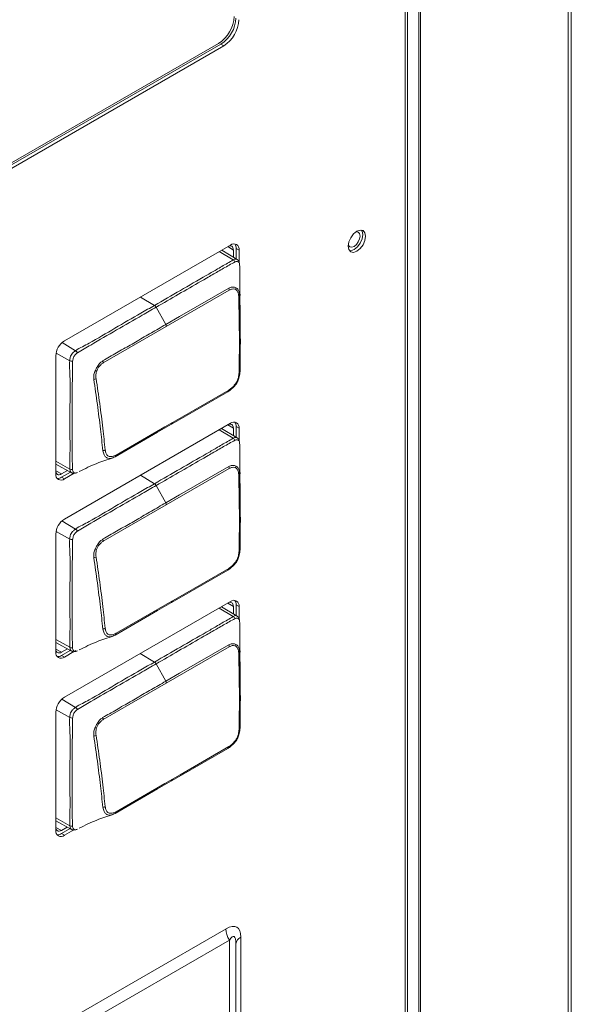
# Model space of a CAD drawing. Header units: millimetres. Extents: x 0 to 1118, y 0 to 864.
# Tile 232 of 235: x 1020 to 1029, y 632 to 647. Entities that reach past the tile are written whole.
import ezdxf

# ---------------------------------------------------------------- set-up
doc = ezdxf.new("R2010")
doc.units = ezdxf.units.MM

msp = doc.modelspace()

# ---------------------------------------------------------------- linework, layer by layer
at = {"color": 9, "linetype": 'Continuous', "lineweight": 0}
for p, q in [((1028.59, 665.347), (1028.59, 623.566)), ((1028.543, 623.558), (1028.543, 665.339)), ((1026.262, 624.234), (1026.262, 664.757)), ((1026.286, 664.77), (1026.286, 624.268)), ((1026.054, 624.259), (1026.054, 664.637)), ((1023.24, 646.769), (1023.285, 646.743)), ((1023.426, 643.472), (1023.215, 643.598)), ((1023.432, 643.622), (1023.347, 643.674)), ((1023.475, 643.647), (1023.519, 643.621)), ((1023.369, 643.01), (1022.407, 642.455)), ((1022.226, 642.776), (1022.013, 642.904)), ((1022.398, 642.483), (1022.252, 642.749)), ((1022.407, 642.455), (1021.445, 641.899)), ((1020.816, 642.207), (1021.022, 642.084)), ((1020.933, 641.93), (1020.725, 642.047)), ((1023.426, 640.747), (1023.213, 640.874)), ((1023.432, 640.899), (1023.347, 640.951)), ((1023.475, 640.923), (1023.519, 640.898)), ((1020.72, 640.395), (1020.935, 640.276)), ((1020.72, 640.247), (1020.808, 640.2)), ((1023.369, 640.285), (1022.407, 639.729)), ((1020.808, 640.15), (1020.852, 640.125)), ((1022.226, 640.051), (1022.011, 640.18)), ((1022.398, 639.758), (1022.252, 640.024)), ((1022.407, 639.729), (1021.445, 639.174)), ((1020.814, 639.482), (1021.022, 639.359)), ((1020.933, 639.205), (1020.724, 639.322)), ((1023.426, 638.021), (1023.212, 638.15)), ((1023.432, 638.176), (1023.347, 638.228)), ((1023.475, 638.2), (1023.519, 638.175)), ((1020.72, 637.67), (1020.935, 637.551)), ((1020.72, 637.524), (1020.808, 637.477)), ((1023.369, 637.559), (1022.407, 637.004)), ((1020.808, 637.427), (1020.852, 637.402)), ((1022.226, 637.326), (1022.01, 637.456)), ((1022.398, 637.032), (1022.252, 637.298)), ((1022.407, 637.004), (1021.445, 636.449)), ((1020.813, 636.758), (1021.022, 636.633)), ((1020.933, 636.48), (1020.724, 636.597)), ((1020.72, 634.945), (1020.935, 634.825)), ((1020.72, 634.8), (1020.808, 634.753)), ((1020.808, 634.704), (1020.852, 634.679)), ((1003.027, 621.537), (1023.319, 633.251)), ((1023.371, 633.076), (1003.079, 621.362)), ((1023.371, 631.344), (1023.371, 633.076)), ((1023.544, 633.121), (1023.544, 623.673))]:
    msp.add_line(p, q, dxfattribs=at)
at = {"color": 7, "linetype": 'Continuous', "lineweight": 15}
for p, q in [((1026.091, 624.281), (1026.091, 664.658)), ((1003.017, 635.094), (1023.24, 646.769)), ((1003.061, 635.069), (1023.285, 646.743)), ((1003.137, 635.195), (1023.205, 646.78)), ((1023.387, 643.697), (1020.852, 642.234)), ((1023.488, 643.479), (1023.254, 643.62)), ((1023.432, 643.622), (1023.432, 643.512)), ((1023.475, 643.487), (1023.475, 643.647)), ((1023.519, 643.436), (1023.519, 643.621)), ((1020.72, 642.006), (1020.72, 640.201)), ((1023.387, 640.974), (1020.852, 639.511)), ((1023.488, 640.753), (1023.252, 640.896)), ((1023.432, 640.899), (1023.432, 640.787)), ((1023.475, 640.761), (1023.475, 640.923)), ((1023.519, 640.711), (1023.519, 640.898)), ((1020.72, 640.351), (1020.96, 640.219)), ((1020.899, 640.252), (1020.808, 640.2)), ((1020.808, 640.15), (1020.943, 640.228)), ((1021.025, 640.225), (1021.026, 640.225)), ((1020.852, 640.125), (1021, 640.21)), ((1020.72, 639.282), (1020.72, 637.478)), ((1023.387, 638.251), (1020.852, 636.787)), ((1023.488, 638.028), (1023.251, 638.172)), ((1023.432, 638.176), (1023.432, 638.062)), ((1023.475, 638.036), (1023.475, 638.2)), ((1023.519, 637.986), (1023.519, 638.175)), ((1020.72, 637.625), (1020.96, 637.494)), ((1020.897, 637.528), (1020.808, 637.477)), ((1020.808, 637.427), (1020.941, 637.504)), ((1020.852, 637.402), (1020.997, 637.485)), ((1021.016, 637.496), (1021.024, 637.501)), ((1020.72, 636.559), (1020.72, 634.755)), ((1020.72, 634.9), (1020.96, 634.769)), ((1020.896, 634.804), (1020.808, 634.753)), ((1020.808, 634.704), (1020.939, 634.78)), ((1020.852, 634.679), (1020.993, 634.76)), ((1023.471, 633.019), (1023.471, 631.287))]:
    msp.add_line(p, q, dxfattribs=at)
at = {"color": 7, "linetype": 'Continuous', "lineweight": 15, "flags": 128}
for points in [[(1025.45, 643.834), (1025.44, 643.886), (1025.411, 643.92), (1025.368, 643.928), (1025.317, 643.91), (1025.267, 643.869), (1025.224, 643.811), (1025.195, 643.745), (1025.185, 643.681), (1025.195, 643.628), (1025.224, 643.595), (1025.267, 643.586), (1025.317, 643.604), (1025.368, 643.645), (1025.411, 643.703), (1025.44, 643.769), (1025.45, 643.834)], [(1025.366, 643.836), (1025.358, 643.791), (1025.338, 643.745), (1025.309, 643.705), (1025.273, 643.676), (1025.238, 643.664), (1025.208, 643.67), (1025.188, 643.693), (1025.186, 643.698)], [(1025.204, 643.612), (1025.223, 643.612), (1025.273, 643.63), (1025.324, 643.67), (1025.367, 643.729), (1025.396, 643.795), (1025.406, 643.859)], [(1025.302, 643.901), (1025.309, 643.901), (1025.338, 643.896), (1025.358, 643.873), (1025.366, 643.836)], [(1025.406, 643.859), (1025.396, 643.912), (1025.386, 643.928)], [(1023.359, 643.681), (1023.36, 643.681), (1023.377, 643.685), (1023.392, 643.685), (1023.406, 643.68), (1023.417, 643.67), (1023.425, 643.657), (1023.43, 643.641), (1023.432, 643.622)], [(1023.347, 641.457), (1022.602, 641.027), (1022.486, 640.96)], [(1022.501, 640.986), (1022.617, 641.053), (1023.362, 641.483)], [(1021.641, 640.49), (1022.386, 640.92), (1022.501, 640.986)], [(1022.486, 640.96), (1022.275, 640.838), (1021.625, 640.463)], [(1023.359, 640.958), (1023.36, 640.958), (1023.377, 640.962), (1023.392, 640.961), (1023.406, 640.956), (1023.417, 640.947), (1023.425, 640.934), (1023.43, 640.918), (1023.432, 640.899)], [(1020.808, 640.2), (1020.79, 640.192), (1020.774, 640.188), (1020.758, 640.188), (1020.745, 640.193), (1020.734, 640.203), (1020.726, 640.216), (1020.721, 640.232), (1020.72, 640.233)], [(1023.347, 638.732), (1022.602, 638.302), (1022.486, 638.235)], [(1022.501, 638.261), (1022.617, 638.328), (1023.362, 638.758)], [(1022.486, 638.235), (1022.275, 638.113), (1021.625, 637.738)], [(1021.641, 637.765), (1022.386, 638.194), (1022.501, 638.261)], [(1023.36, 638.235), (1023.36, 638.235), (1023.377, 638.239), (1023.392, 638.238), (1023.406, 638.233), (1023.417, 638.224), (1023.425, 638.211), (1023.43, 638.195), (1023.432, 638.176)], [(1020.808, 637.477), (1020.79, 637.468), (1020.774, 637.465), (1020.758, 637.465), (1020.745, 637.47), (1020.734, 637.479), (1020.726, 637.493), (1020.721, 637.509), (1020.72, 637.51)], [(1023.347, 636.007), (1022.602, 635.577), (1022.486, 635.51)], [(1022.501, 635.536), (1022.617, 635.603), (1023.362, 636.033)], [(1022.486, 635.51), (1022.275, 635.388), (1021.625, 635.013)], [(1021.641, 635.039), (1022.386, 635.469), (1022.501, 635.536)], [(1020.808, 634.753), (1020.79, 634.745), (1020.774, 634.742), (1020.758, 634.742), (1020.745, 634.747), (1020.734, 634.756), (1020.726, 634.769), (1020.721, 634.786), (1020.72, 634.787)]]:
    msp.add_lwpolyline(points, dxfattribs=at)
at = {"color": 9, "linetype": 'Continuous', "lineweight": 0, "flags": 128}
for points in [[(1022.398, 642.483), (1022.609, 642.604), (1023.36, 643.038)], [(1020.973, 640.214), (1020.972, 640.214), (1020.95, 640.227), (1020.938, 640.252), (1020.935, 640.276), (1020.935, 640.276), (1020.935, 640.276)], [(1022.398, 639.758), (1022.609, 639.879), (1023.36, 640.313)], [(1020.969, 637.491), (1020.95, 637.501), (1020.938, 637.527), (1020.935, 637.551), (1020.935, 637.551), (1020.935, 637.551)], [(1022.398, 637.032), (1022.609, 637.154), (1023.36, 637.588)], [(1020.973, 634.764), (1020.972, 634.764), (1020.95, 634.776), (1020.938, 634.801), (1020.935, 634.825), (1020.935, 634.825), (1020.935, 634.825)]]:
    msp.add_lwpolyline(points, dxfattribs=at)
at = {"color": 7, "linetype": 'Continuous', "lineweight": 15}
for centre, radius, start, end in [((1022.925, 647.216), 0.519, 302.6055, 357.3945), ((1022.971, 647.19), 0.5, 302.6055, 357.3945), ((1023.015, 647.165), 0.5, 302.6055, 357.3945), ((1023.438, 643.634), 0.0814, 350.786, 129.2033), ((1023.364, 643.652), 0.111, 357.1877, 34.3021), ((1021.006, 641.993), 0.286, 122.6055, 177.3945), ((1023.34, 641.478), 0.0219, 288.122, 12.8336), ((1022.479, 640.982), 0.0232, 288.3582, 10.5008), ((1023.438, 640.911), 0.0814, 350.786, 129.2033), ((1023.364, 640.929), 0.111, 357.1877, 34.3021), ((1021.617, 640.486), 0.0245, 288.5055, 8.2846), ((1020.801, 640.188), 0.0814, 170.786, 309.2033), ((1020.748, 640.244), 0.111, 265.7008, 302.8092), ((1021.006, 639.269), 0.286, 122.6055, 177.3945), ((1023.34, 638.753), 0.0219, 288.122, 12.8336), ((1023.438, 638.188), 0.0814, 350.786, 129.2033), ((1023.364, 638.206), 0.111, 357.1877, 34.3021), ((1022.479, 638.257), 0.0232, 288.3582, 10.5008), ((1021.617, 637.761), 0.0245, 288.5055, 8.2846), ((1020.801, 637.465), 0.0814, 170.786, 309.2033), ((1020.748, 637.52), 0.111, 265.7008, 302.8092), ((1021.006, 636.546), 0.286, 122.6055, 177.3945), ((1023.34, 636.028), 0.0219, 288.122, 12.8336), ((1022.479, 635.532), 0.0232, 288.3582, 10.5008), ((1021.617, 635.036), 0.0245, 288.5055, 8.2846), ((1020.801, 634.742), 0.0814, 170.786, 309.2033), ((1020.748, 634.797), 0.111, 265.7008, 302.8092)]:
    msp.add_arc(centre, radius, start, end, dxfattribs=at)
at = {"color": 9, "linetype": 'Continuous', "lineweight": 0}
for centre, radius, start, end in [((1023.395, 643.408), 0.0712, 27.3679, 64.0079), ((1023.295, 643.004), 0.0742, 4.6937, 27.8994), ((1023.504, 642.935), 0.0233, 290.3759, 349.2768), ((1022.187, 642.715), 0.0735, 27.6899, 57.2213), ((1022.332, 642.446), 0.0752, 6.6885, 29.427), ((1020.97, 642.01), 0.0901, 27.2139, 54.9506), ((1020.972, 642.013), 0.0913, 244.4585, 272.2349), ((1021.37, 641.888), 0.0763, 8.7451, 31.004), ((1023.512, 641.768), 0.0205, 285.9935, 351.4531), ((1021.293, 641.726), 0.0808, 274.6406, 300.6601), ((1023.395, 640.683), 0.0712, 27.3679, 64.0079), ((1021.433, 640.629), 0.0727, 274.1354, 303.8123), ((1020.966, 640.333), 0.0653, 241.9549, 276.9751), ((1023.295, 640.278), 0.0742, 4.6937, 27.8994), ((1023.504, 640.21), 0.0233, 290.3759, 349.2768), ((1022.187, 639.989), 0.0735, 27.6899, 57.2213), ((1022.332, 639.721), 0.0752, 6.6885, 29.427), ((1020.97, 639.285), 0.0901, 27.2139, 54.9506), ((1020.972, 639.288), 0.0913, 244.4585, 272.2349), ((1021.37, 639.163), 0.0763, 8.7451, 31.004), ((1023.512, 639.043), 0.0205, 285.9935, 351.4531), ((1021.293, 639), 0.0808, 274.6406, 300.6601), ((1023.395, 637.958), 0.0712, 27.3679, 64.0079), ((1021.433, 637.904), 0.0727, 274.1354, 303.8123), ((1020.966, 637.608), 0.0653, 241.9549, 276.9751), ((1023.295, 637.553), 0.0742, 4.6937, 27.8994), ((1023.504, 637.484), 0.0233, 290.3759, 349.2768), ((1022.187, 637.264), 0.0735, 27.6899, 57.2213), ((1022.332, 636.995), 0.0752, 6.6885, 29.427), ((1020.97, 636.56), 0.0901, 27.2139, 54.9506), ((1020.972, 636.562), 0.0913, 244.4585, 272.2349), ((1021.37, 636.437), 0.0763, 8.7451, 31.004), ((1023.512, 636.318), 0.0205, 285.9935, 351.4531), ((1021.293, 636.275), 0.0808, 274.6406, 300.6601), ((1021.433, 635.178), 0.0727, 274.1354, 303.8123), ((1020.966, 634.883), 0.0653, 241.9549, 276.9751), ((1023.679, 633.263), 0.361, 181.9565, 211.1437), ((1023.596, 633.006), 0.126, 114.3747, 174.3052)]:
    msp.add_arc(centre, radius, start, end, dxfattribs=at)
for centre, major_axis, ratio, start_param, end_param in [((1023.094, 632.601), (0.39, 0.675), 0.333351, 5.759551, 6.806749), ((1023.271, 632.499), (0.168, 0.635), 0.169762, 5.713632, 6.76083)]:
    msp.add_ellipse(centre, major_axis=major_axis, ratio=ratio, start_param=start_param, end_param=end_param, dxfattribs=at)
for points, knots in [([(1022.226, 642.776), (1022.358, 642.852), (1022.622, 643.005), (1022.936, 643.187), (1023.177, 643.325), (1023.311, 643.405), (1023.401, 643.453), (1023.426, 643.472), (1023.426, 643.472)], [0, 0, 0, 0, 0.329148, 0.658296, 0.784897, 0.928025, 0.999991, 1, 1, 1, 1]), ([(1023.458, 643.441), (1023.428, 643.424), (1023.34, 643.378), (1023.195, 643.293), (1022.966, 643.161), (1022.679, 642.996), (1022.422, 642.847), (1022.28, 642.765), (1022.252, 642.749)], [0, 0, 0, 0, 0.0757391, 0.2176957, 0.3602525, 0.6454111, 0.930556, 1, 1, 1, 1]), ([(1023.426, 643.472), (1023.426, 643.472), (1023.433, 643.477), (1023.449, 643.484), (1023.472, 643.487), (1023.483, 643.48), (1023.487, 643.477)], [0, 0, 0, 0, 0.0001504, 0.3148189, 0.7364465, 1, 1, 1, 1]), ([(1023.527, 643.4), (1023.526, 643.407), (1023.523, 643.423), (1023.512, 643.437), (1023.495, 643.447), (1023.475, 643.448), (1023.463, 643.443), (1023.458, 643.441)], [0, 0, 0, 0, 0.190909, 0.406669, 0.631062, 0.851531, 1, 1, 1, 1]), ([(1023.36, 643.038), (1023.377, 643.046), (1023.411, 643.061), (1023.45, 643.053), (1023.479, 643.04), (1023.502, 643.022), (1023.516, 642.995), (1023.524, 642.962), (1023.525, 642.945), (1023.527, 642.931)], [0, 0, 0, 0, 0.196953, 0.400474, 0.477525, 0.621985, 0.827103, 0.852197, 1, 1, 1, 1]), ([(1023.512, 642.913), (1023.511, 642.926), (1023.508, 642.959), (1023.492, 642.996), (1023.472, 643.019), (1023.447, 643.03), (1023.413, 643.03), (1023.383, 643.017), (1023.369, 643.01)], [0, 0, 0, 0, 0.150039, 0.377629, 0.518715, 0.593819, 0.797701, 1, 1, 1, 1]), ([(1023.518, 641.749), (1023.52, 641.865), (1023.524, 642.097), (1023.522, 642.485), (1023.516, 642.758), (1023.512, 642.913)], [0, 0, 0, 0, 0.302974, 0.605825, 1, 1, 1, 1]), ([(1021.022, 642.084), (1021.022, 642.084), (1021.092, 642.13), (1021.292, 642.227), (1021.623, 642.431), (1021.956, 642.62), (1022.157, 642.736), (1022.226, 642.776)], [0, 0, 0, 0, 0.000009, 0.168619, 0.498292, 0.827436, 1, 1, 1, 1]), ([(1022.252, 642.749), (1022.181, 642.708), (1021.98, 642.592), (1021.647, 642.4), (1021.317, 642.21), (1021.118, 642.091), (1021.05, 642.051)], [0, 0, 0, 0, 0.1755, 0.501918, 0.831626, 1, 1, 1, 1]), ([(1021.435, 641.927), (1021.47, 641.947), (1021.576, 642.008), (1021.752, 642.11), (1021.965, 642.233), (1022.18, 642.357), (1022.325, 642.441), (1022.398, 642.483)], [0, 0, 0, 0, 0.109645, 0.328736, 0.547827, 0.773914, 1, 1, 1, 1]), ([(1020.933, 641.93), (1020.933, 641.93), (1020.934, 641.947), (1020.937, 641.976), (1020.954, 642.017), (1020.977, 642.049), (1021.001, 642.069), (1021.017, 642.08), (1021.022, 642.084), (1021.022, 642.084)], [0, 0, 0, 0, 0.000077, 0.292145, 0.481329, 0.668501, 0.889292, 0.999923, 1, 1, 1, 1]), ([(1021.05, 642.051), (1021.046, 642.047), (1021.032, 642.037), (1021.013, 642.018), (1020.996, 641.993), (1020.982, 641.961), (1020.979, 641.937), (1020.976, 641.922)], [0, 0, 0, 0, 0.127496, 0.353035, 0.515865, 0.679688, 1, 1, 1, 1]), ([(1020.935, 640.276), (1020.935, 640.276), (1020.929, 640.352), (1020.94, 640.523), (1020.935, 640.844), (1020.934, 641.236), (1020.946, 641.63), (1020.927, 641.848), (1020.933, 641.93), (1020.933, 641.93)], [0, 0, 0, 0, 0.0000074, 0.1491916, 0.296265, 0.5898432, 0.8605064, 0.9999926, 1, 1, 1, 1]), ([(1020.976, 641.922), (1020.975, 641.845), (1020.972, 641.617), (1020.971, 641.229), (1020.971, 640.838), (1020.971, 640.513), (1020.973, 640.35), (1020.974, 640.269)], [0, 0, 0, 0, 0.138888, 0.409935, 0.703873, 0.851045, 1, 1, 1, 1]), ([(1021.3, 641.645), (1021.299, 641.669), (1021.297, 641.713), (1021.317, 641.765), (1021.337, 641.807), (1021.359, 641.85), (1021.393, 641.898), (1021.423, 641.918), (1021.435, 641.927)], [0, 0, 0, 0, 0.236036, 0.426179, 0.477737, 0.637251, 0.844602, 1, 1, 1, 1]), ([(1021.445, 641.899), (1021.434, 641.892), (1021.408, 641.874), (1021.374, 641.836), (1021.344, 641.782), (1021.33, 641.719), (1021.333, 641.677), (1021.335, 641.656)], [0, 0, 0, 0, 0.160648, 0.369005, 0.524127, 0.762874, 1, 1, 1, 1]), ([(1021.438, 640.556), (1021.427, 640.666), (1021.402, 640.9), (1021.356, 641.263), (1021.318, 641.518), (1021.3, 641.645)], [0, 0, 0, 0, 0.306049, 0.652529, 1, 1, 1, 1]), ([(1021.335, 641.656), (1021.354, 641.529), (1021.392, 641.274), (1021.438, 640.912), (1021.462, 640.678), (1021.474, 640.568)], [0, 0, 0, 0, 0.347304, 0.694424, 1, 1, 1, 1]), ([(1022.226, 640.051), (1022.358, 640.127), (1022.622, 640.28), (1022.936, 640.461), (1023.177, 640.599), (1023.311, 640.68), (1023.401, 640.728), (1023.426, 640.747), (1023.426, 640.747)], [0, 0, 0, 0, 0.329148, 0.658296, 0.784897, 0.928025, 0.999991, 1, 1, 1, 1]), ([(1023.458, 640.715), (1023.428, 640.699), (1023.34, 640.653), (1023.195, 640.568), (1022.966, 640.436), (1022.679, 640.27), (1022.422, 640.122), (1022.28, 640.04), (1022.252, 640.024)], [0, 0, 0, 0, 0.0757391, 0.2176957, 0.3602525, 0.6454111, 0.930556, 1, 1, 1, 1]), ([(1023.426, 640.747), (1023.426, 640.747), (1023.433, 640.751), (1023.449, 640.759), (1023.472, 640.762), (1023.483, 640.755), (1023.487, 640.752)], [0, 0, 0, 0, 0.0001504, 0.3148189, 0.7364465, 1, 1, 1, 1]), ([(1023.527, 640.675), (1023.526, 640.682), (1023.523, 640.698), (1023.512, 640.712), (1023.495, 640.721), (1023.475, 640.723), (1023.463, 640.718), (1023.458, 640.715)], [0, 0, 0, 0, 0.190909, 0.406669, 0.631062, 0.851531, 1, 1, 1, 1]), ([(1021.625, 640.463), (1021.601, 640.452), (1021.561, 640.433), (1021.522, 640.437), (1021.5, 640.446), (1021.48, 640.462), (1021.452, 640.494), (1021.443, 640.534), (1021.438, 640.556)], [0, 0, 0, 0, 0.256994, 0.435753, 0.518339, 0.608051, 0.775867, 1, 1, 1, 1]), ([(1021.474, 640.568), (1021.477, 640.548), (1021.484, 640.513), (1021.504, 640.483), (1021.534, 640.465), (1021.578, 640.461), (1021.62, 640.48), (1021.641, 640.49)], [0, 0, 0, 0, 0.231465, 0.397413, 0.481538, 0.74157, 1, 1, 1, 1]), ([(1020.974, 640.269), (1020.975, 640.261), (1020.978, 640.244), (1020.988, 640.225), (1021.004, 640.215), (1021.026, 640.214), (1021.041, 640.219), (1021.049, 640.223)], [0, 0, 0, 0, 0.189123, 0.39968, 0.5988293, 0.7719569, 1, 1, 1, 1]), ([(1023.36, 640.313), (1023.377, 640.321), (1023.411, 640.336), (1023.45, 640.328), (1023.479, 640.315), (1023.502, 640.296), (1023.516, 640.27), (1023.524, 640.237), (1023.525, 640.22), (1023.527, 640.205)], [0, 0, 0, 0, 0.196953, 0.400474, 0.477525, 0.621985, 0.827103, 0.852197, 1, 1, 1, 1]), ([(1023.512, 640.188), (1023.511, 640.201), (1023.508, 640.234), (1023.492, 640.271), (1023.472, 640.294), (1023.447, 640.305), (1023.413, 640.305), (1023.383, 640.291), (1023.369, 640.285)], [0, 0, 0, 0, 0.150039, 0.377629, 0.518715, 0.593819, 0.797701, 1, 1, 1, 1]), ([(1023.518, 639.023), (1023.52, 639.14), (1023.524, 639.372), (1023.522, 639.76), (1023.516, 640.033), (1023.512, 640.188)], [0, 0, 0, 0, 0.302974, 0.605825, 1, 1, 1, 1]), ([(1021.022, 639.359), (1021.022, 639.359), (1021.092, 639.405), (1021.292, 639.502), (1021.623, 639.706), (1021.956, 639.895), (1022.157, 640.011), (1022.226, 640.051)], [0, 0, 0, 0, 0.000009, 0.168619, 0.498292, 0.827436, 1, 1, 1, 1]), ([(1022.252, 640.024), (1022.181, 639.983), (1021.98, 639.867), (1021.647, 639.674), (1021.317, 639.485), (1021.118, 639.366), (1021.05, 639.326)], [0, 0, 0, 0, 0.1755, 0.501918, 0.831626, 1, 1, 1, 1]), ([(1021.435, 639.202), (1021.47, 639.222), (1021.576, 639.283), (1021.752, 639.385), (1021.965, 639.507), (1022.18, 639.632), (1022.325, 639.716), (1022.398, 639.758)], [0, 0, 0, 0, 0.109645, 0.328736, 0.547827, 0.773914, 1, 1, 1, 1]), ([(1020.933, 639.205), (1020.933, 639.205), (1020.934, 639.222), (1020.937, 639.251), (1020.954, 639.291), (1020.977, 639.323), (1021.001, 639.344), (1021.017, 639.355), (1021.022, 639.359), (1021.022, 639.359)], [0, 0, 0, 0, 0.000077, 0.292145, 0.481329, 0.668501, 0.889292, 0.999923, 1, 1, 1, 1]), ([(1021.05, 639.326), (1021.046, 639.322), (1021.032, 639.312), (1021.013, 639.293), (1020.996, 639.268), (1020.982, 639.235), (1020.979, 639.212), (1020.976, 639.196)], [0, 0, 0, 0, 0.127496, 0.353035, 0.515865, 0.679688, 1, 1, 1, 1]), ([(1020.935, 637.551), (1020.935, 637.551), (1020.929, 637.627), (1020.94, 637.798), (1020.935, 638.119), (1020.934, 638.511), (1020.946, 638.905), (1020.927, 639.123), (1020.933, 639.205), (1020.933, 639.205)], [0, 0, 0, 0, 0.0000074, 0.1491916, 0.296265, 0.5898432, 0.8605064, 0.9999926, 1, 1, 1, 1]), ([(1020.976, 639.196), (1020.975, 639.119), (1020.972, 638.892), (1020.971, 638.504), (1020.971, 638.112), (1020.971, 637.787), (1020.973, 637.625), (1020.974, 637.543)], [0, 0, 0, 0, 0.138888, 0.409935, 0.703873, 0.851045, 1, 1, 1, 1]), ([(1021.3, 638.92), (1021.299, 638.944), (1021.297, 638.987), (1021.317, 639.04), (1021.337, 639.081), (1021.359, 639.124), (1021.393, 639.173), (1021.423, 639.193), (1021.435, 639.202)], [0, 0, 0, 0, 0.236036, 0.426179, 0.477737, 0.637251, 0.844602, 1, 1, 1, 1]), ([(1021.445, 639.174), (1021.434, 639.166), (1021.408, 639.149), (1021.374, 639.111), (1021.344, 639.057), (1021.33, 638.994), (1021.333, 638.952), (1021.335, 638.931)], [0, 0, 0, 0, 0.160648, 0.369005, 0.524127, 0.762874, 1, 1, 1, 1]), ([(1021.438, 637.831), (1021.427, 637.941), (1021.402, 638.175), (1021.356, 638.538), (1021.318, 638.792), (1021.3, 638.92)], [0, 0, 0, 0, 0.306049, 0.652529, 1, 1, 1, 1]), ([(1021.335, 638.931), (1021.354, 638.804), (1021.392, 638.549), (1021.438, 638.187), (1021.462, 637.953), (1021.474, 637.843)], [0, 0, 0, 0, 0.347304, 0.694424, 1, 1, 1, 1]), ([(1022.226, 637.326), (1022.358, 637.402), (1022.622, 637.554), (1022.936, 637.736), (1023.177, 637.874), (1023.311, 637.955), (1023.401, 638.003), (1023.426, 638.021), (1023.426, 638.021)], [0, 0, 0, 0, 0.329148, 0.658296, 0.784897, 0.928025, 0.999991, 1, 1, 1, 1]), ([(1023.458, 637.99), (1023.428, 637.974), (1023.34, 637.927), (1023.195, 637.843), (1022.966, 637.711), (1022.679, 637.545), (1022.422, 637.397), (1022.28, 637.314), (1022.252, 637.298)], [0, 0, 0, 0, 0.0757391, 0.2176957, 0.3602525, 0.6454111, 0.930556, 1, 1, 1, 1]), ([(1023.426, 638.021), (1023.426, 638.021), (1023.433, 638.026), (1023.449, 638.034), (1023.472, 638.037), (1023.483, 638.029), (1023.487, 638.027)], [0, 0, 0, 0, 0.0001504, 0.3148189, 0.7364465, 1, 1, 1, 1]), ([(1023.527, 637.95), (1023.526, 637.957), (1023.523, 637.972), (1023.512, 637.987), (1023.495, 637.996), (1023.475, 637.998), (1023.463, 637.992), (1023.458, 637.99)], [0, 0, 0, 0, 0.190909, 0.406669, 0.631062, 0.851531, 1, 1, 1, 1]), ([(1021.625, 637.738), (1021.601, 637.727), (1021.561, 637.708), (1021.522, 637.712), (1021.5, 637.721), (1021.48, 637.737), (1021.452, 637.769), (1021.443, 637.808), (1021.438, 637.831)], [0, 0, 0, 0, 0.256994, 0.435753, 0.518339, 0.608051, 0.775867, 1, 1, 1, 1]), ([(1021.474, 637.843), (1021.477, 637.823), (1021.484, 637.788), (1021.504, 637.758), (1021.534, 637.74), (1021.578, 637.736), (1021.62, 637.755), (1021.641, 637.765)], [0, 0, 0, 0, 0.231465, 0.397413, 0.481538, 0.74157, 1, 1, 1, 1]), ([(1020.974, 637.543), (1020.975, 637.536), (1020.978, 637.519), (1020.988, 637.5), (1021.004, 637.49), (1021.026, 637.488), (1021.041, 637.494), (1021.049, 637.497)], [0, 0, 0, 0, 0.189123, 0.39968, 0.5988293, 0.7719569, 1, 1, 1, 1]), ([(1023.36, 637.588), (1023.377, 637.595), (1023.411, 637.61), (1023.45, 637.603), (1023.479, 637.589), (1023.502, 637.571), (1023.516, 637.545), (1023.524, 637.512), (1023.525, 637.495), (1023.527, 637.48)], [0, 0, 0, 0, 0.196953, 0.400474, 0.477525, 0.621985, 0.827103, 0.852197, 1, 1, 1, 1]), ([(1023.512, 637.463), (1023.511, 637.476), (1023.508, 637.509), (1023.492, 637.546), (1023.472, 637.569), (1023.447, 637.58), (1023.413, 637.58), (1023.383, 637.566), (1023.369, 637.559)], [0, 0, 0, 0, 0.150039, 0.377629, 0.518715, 0.593819, 0.797701, 1, 1, 1, 1]), ([(1023.518, 636.298), (1023.52, 636.414), (1023.524, 636.647), (1023.522, 637.035), (1023.516, 637.308), (1023.512, 637.463)], [0, 0, 0, 0, 0.302974, 0.605825, 1, 1, 1, 1]), ([(1021.022, 636.633), (1021.022, 636.633), (1021.092, 636.679), (1021.292, 636.777), (1021.623, 636.981), (1021.956, 637.17), (1022.157, 637.286), (1022.226, 637.326)], [0, 0, 0, 0, 0.000009, 0.168619, 0.498292, 0.827436, 1, 1, 1, 1]), ([(1022.252, 637.298), (1022.181, 637.258), (1021.98, 637.142), (1021.647, 636.949), (1021.317, 636.76), (1021.118, 636.641), (1021.05, 636.601)], [0, 0, 0, 0, 0.1755, 0.501918, 0.831626, 1, 1, 1, 1]), ([(1021.435, 636.477), (1021.47, 636.497), (1021.576, 636.557), (1021.752, 636.66), (1021.965, 636.782), (1022.18, 636.907), (1022.325, 636.99), (1022.398, 637.032)], [0, 0, 0, 0, 0.109645, 0.328736, 0.547827, 0.773914, 1, 1, 1, 1]), ([(1020.933, 636.48), (1020.933, 636.48), (1020.934, 636.497), (1020.937, 636.525), (1020.954, 636.566), (1020.977, 636.598), (1021.001, 636.619), (1021.017, 636.63), (1021.022, 636.633), (1021.022, 636.633)], [0, 0, 0, 0, 0.000077, 0.292145, 0.481329, 0.668501, 0.889292, 0.999923, 1, 1, 1, 1]), ([(1020.935, 634.825), (1020.935, 634.825), (1020.929, 634.902), (1020.94, 635.072), (1020.935, 635.394), (1020.934, 635.786), (1020.946, 636.18), (1020.927, 636.398), (1020.933, 636.48), (1020.933, 636.48)], [0, 0, 0, 0, 0.000007, 0.149192, 0.296265, 0.589843, 0.860506, 0.999993, 1, 1, 1, 1]), ([(1020.976, 636.471), (1020.975, 636.394), (1020.972, 636.167), (1020.971, 635.779), (1020.971, 635.387), (1020.971, 635.062), (1020.973, 634.9), (1020.974, 634.818)], [0, 0, 0, 0, 0.138888, 0.409935, 0.703873, 0.851045, 1, 1, 1, 1]), ([(1021.05, 636.601), (1021.046, 636.597), (1021.032, 636.586), (1021.013, 636.567), (1020.996, 636.543), (1020.982, 636.51), (1020.979, 636.487), (1020.976, 636.471)], [0, 0, 0, 0, 0.127496, 0.353035, 0.515865, 0.679688, 1, 1, 1, 1]), ([(1021.3, 636.195), (1021.299, 636.219), (1021.297, 636.262), (1021.317, 636.315), (1021.337, 636.356), (1021.359, 636.399), (1021.393, 636.448), (1021.423, 636.468), (1021.435, 636.477)], [0, 0, 0, 0, 0.236036, 0.426179, 0.477737, 0.637251, 0.844602, 1, 1, 1, 1]), ([(1021.445, 636.449), (1021.434, 636.441), (1021.408, 636.424), (1021.374, 636.386), (1021.344, 636.332), (1021.33, 636.268), (1021.333, 636.227), (1021.335, 636.206)], [0, 0, 0, 0, 0.160648, 0.369005, 0.524127, 0.762874, 1, 1, 1, 1]), ([(1021.438, 635.106), (1021.427, 635.216), (1021.402, 635.45), (1021.356, 635.813), (1021.318, 636.067), (1021.3, 636.195)], [0, 0, 0, 0, 0.306049, 0.652529, 1, 1, 1, 1]), ([(1021.335, 636.206), (1021.354, 636.078), (1021.392, 635.824), (1021.438, 635.462), (1021.462, 635.227), (1021.474, 635.118)], [0, 0, 0, 0, 0.347304, 0.694424, 1, 1, 1, 1]), ([(1021.474, 635.118), (1021.477, 635.098), (1021.484, 635.063), (1021.504, 635.033), (1021.534, 635.015), (1021.578, 635.011), (1021.62, 635.03), (1021.641, 635.039)], [0, 0, 0, 0, 0.231465, 0.397413, 0.481538, 0.74157, 1, 1, 1, 1]), ([(1020.974, 634.818), (1020.975, 634.81), (1020.978, 634.794), (1020.988, 634.775), (1021.004, 634.765), (1021.026, 634.763), (1021.041, 634.769), (1021.049, 634.772)], [0, 0, 0, 0, 0.189123, 0.39968, 0.5988293, 0.7719569, 1, 1, 1, 1])]:
    msp.add_open_spline(points, degree=3, knots=knots, dxfattribs=at)
at = {"color": 7, "linetype": 'Continuous', "lineweight": 15}
for points, knots in [([(1023.524, 643.413), (1023.523, 643.425), (1023.52, 643.448), (1023.503, 643.47), (1023.49, 643.476), (1023.487, 643.477)], [0, 0, 0, 0, 0.474153, 0.874021, 1, 1, 1, 1]), ([(1023.532, 642.795), (1023.532, 642.871), (1023.533, 642.989), (1023.53, 643.149), (1023.533, 643.273), (1023.529, 643.357), (1023.527, 643.4)], [0, 0, 0, 0, 0.377261, 0.582723, 0.785209, 1, 1, 1, 1]), ([(1023.527, 642.931), (1023.53, 642.776), (1023.537, 642.503), (1023.538, 642.115), (1023.535, 641.882), (1023.533, 641.765)], [0, 0, 0, 0, 0.394267, 0.696552, 1, 1, 1, 1]), ([(1023.536, 642.514), (1023.535, 642.562), (1023.533, 642.658), (1023.533, 642.754), (1023.532, 642.802)], [0, 0, 0, 0, 0.507341, 1, 1, 1, 1]), ([(1023.533, 641.765), (1023.53, 641.738), (1023.526, 641.69), (1023.501, 641.617), (1023.46, 641.555), (1023.421, 641.513), (1023.382, 641.48), (1023.363, 641.468), (1023.347, 641.457)], [0, 0, 0, 0, 0.2290459, 0.4012066, 0.5780377, 0.7973627, 0.8335701, 1, 1, 1, 1]), ([(1023.362, 641.483), (1023.375, 641.492), (1023.409, 641.514), (1023.454, 641.563), (1023.491, 641.621), (1023.512, 641.683), (1023.516, 641.725), (1023.518, 641.749)], [0, 0, 0, 0, 0.169426, 0.422531, 0.593644, 0.763575, 1, 1, 1, 1]), ([(1023.524, 640.688), (1023.523, 640.7), (1023.52, 640.723), (1023.503, 640.745), (1023.49, 640.751), (1023.487, 640.752)], [0, 0, 0, 0, 0.474153, 0.874021, 1, 1, 1, 1]), ([(1023.532, 640.07), (1023.532, 640.146), (1023.533, 640.264), (1023.53, 640.424), (1023.533, 640.548), (1023.529, 640.632), (1023.527, 640.675)], [0, 0, 0, 0, 0.377261, 0.582723, 0.785209, 1, 1, 1, 1]), ([(1021.078, 640.237), (1021.167, 640.281), (1021.342, 640.368), (1021.512, 640.421), (1021.595, 640.447)], [0, 0, 0, 0, 0.509921, 1, 1, 1, 1]), ([(1020.962, 640.219), (1020.968, 640.215), (1020.984, 640.208), (1021.01, 640.209), (1021.032, 640.215), (1021.043, 640.22), (1021.049, 640.223)], [0, 0, 0, 0, 0.243566, 0.54885, 0.796402, 1, 1, 1, 1]), ([(1023.527, 640.205), (1023.53, 640.051), (1023.537, 639.778), (1023.538, 639.39), (1023.535, 639.157), (1023.533, 639.04)], [0, 0, 0, 0, 0.394267, 0.696552, 1, 1, 1, 1]), ([(1023.536, 639.788), (1023.535, 639.837), (1023.533, 639.933), (1023.533, 640.029), (1023.532, 640.077)], [0, 0, 0, 0, 0.507341, 1, 1, 1, 1]), ([(1023.533, 639.04), (1023.53, 639.013), (1023.526, 638.965), (1023.501, 638.892), (1023.46, 638.829), (1023.421, 638.788), (1023.382, 638.755), (1023.363, 638.742), (1023.347, 638.732)], [0, 0, 0, 0, 0.2290459, 0.4012066, 0.5780377, 0.7973627, 0.8335701, 1, 1, 1, 1]), ([(1023.362, 638.758), (1023.375, 638.767), (1023.409, 638.789), (1023.454, 638.838), (1023.491, 638.895), (1023.512, 638.958), (1023.516, 638.999), (1023.518, 639.023)], [0, 0, 0, 0, 0.169426, 0.422531, 0.593644, 0.763575, 1, 1, 1, 1]), ([(1023.524, 637.963), (1023.523, 637.975), (1023.52, 637.997), (1023.503, 638.02), (1023.49, 638.026), (1023.487, 638.027)], [0, 0, 0, 0, 0.474153, 0.874021, 1, 1, 1, 1]), ([(1023.532, 637.345), (1023.532, 637.421), (1023.533, 637.539), (1023.53, 637.699), (1023.533, 637.823), (1023.529, 637.907), (1023.527, 637.95)], [0, 0, 0, 0, 0.377261, 0.582723, 0.785209, 1, 1, 1, 1]), ([(1021.078, 637.512), (1021.167, 637.556), (1021.342, 637.642), (1021.512, 637.696), (1021.595, 637.722)], [0, 0, 0, 0, 0.509921, 1, 1, 1, 1]), ([(1020.962, 637.493), (1020.968, 637.49), (1020.984, 637.483), (1021.01, 637.484), (1021.032, 637.49), (1021.043, 637.495), (1021.049, 637.497)], [0, 0, 0, 0, 0.243566, 0.54885, 0.796402, 1, 1, 1, 1]), ([(1023.527, 637.48), (1023.53, 637.326), (1023.537, 637.053), (1023.538, 636.664), (1023.535, 636.432), (1023.533, 636.315)], [0, 0, 0, 0, 0.394267, 0.696552, 1, 1, 1, 1]), ([(1023.536, 637.063), (1023.535, 637.112), (1023.533, 637.208), (1023.533, 637.304), (1023.532, 637.351)], [0, 0, 0, 0, 0.507341, 1, 1, 1, 1]), ([(1023.533, 636.315), (1023.53, 636.288), (1023.526, 636.24), (1023.501, 636.167), (1023.46, 636.104), (1023.421, 636.063), (1023.382, 636.03), (1023.363, 636.017), (1023.347, 636.007)], [0, 0, 0, 0, 0.2290459, 0.4012066, 0.5780377, 0.7973627, 0.8335701, 1, 1, 1, 1]), ([(1023.362, 636.033), (1023.375, 636.042), (1023.409, 636.064), (1023.454, 636.113), (1023.491, 636.17), (1023.512, 636.233), (1023.516, 636.274), (1023.518, 636.298)], [0, 0, 0, 0, 0.169426, 0.422531, 0.593644, 0.763575, 1, 1, 1, 1]), ([(1021.625, 635.013), (1021.601, 635.002), (1021.561, 634.983), (1021.522, 634.986), (1021.5, 634.996), (1021.48, 635.012), (1021.452, 635.044), (1021.443, 635.083), (1021.438, 635.106)], [0, 0, 0, 0, 0.256994, 0.435753, 0.518339, 0.608051, 0.775867, 1, 1, 1, 1]), ([(1021.078, 634.787), (1021.167, 634.831), (1021.342, 634.917), (1021.512, 634.971), (1021.595, 634.997)], [0, 0, 0, 0, 0.509921, 1, 1, 1, 1]), ([(1020.962, 634.768), (1020.968, 634.765), (1020.984, 634.758), (1021.01, 634.759), (1021.032, 634.765), (1021.043, 634.77), (1021.049, 634.772)], [0, 0, 0, 0, 0.243566, 0.54885, 0.796402, 1, 1, 1, 1])]:
    msp.add_open_spline(points, degree=3, knots=knots, dxfattribs=at)

doc.saveas('drawing.dxf')
